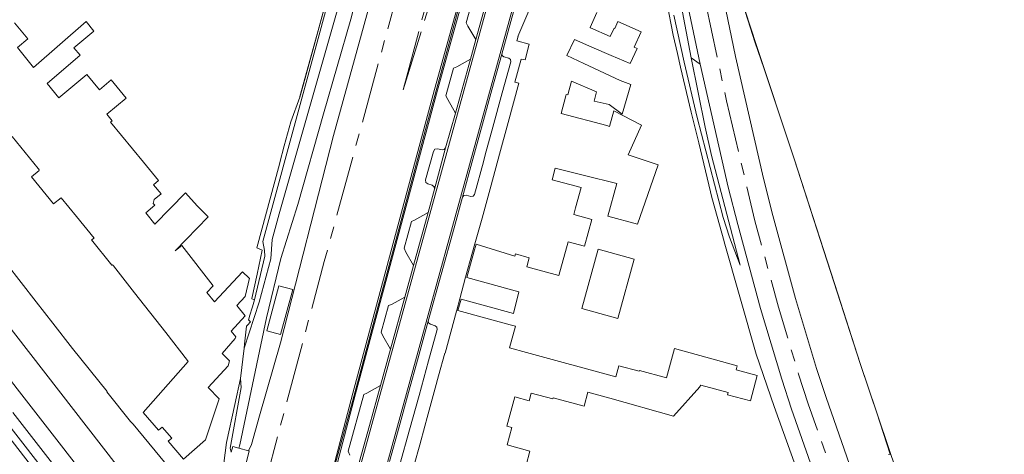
# Model space of a CAD drawing. Header units: metres. Extents: x 196496 to 197479, y 355250 to 356324.
# Tile 28 of 119: x 197199 to 197361, y 355411 to 355483. Entities that reach past the tile are written whole.
import ezdxf

# ---------------------------------------------------------------- set-up
doc = ezdxf.new("R2010")
doc.units = ezdxf.units.M
doc.linetypes.add('AM-AS', pattern=[16, 10, -2, 2, -2])
for name, color, linetype, lineweight in [('B-WE-AM-AS_SPOOR-G', 251, 'AM-AS', 9), ('B-WE-GR-BEPLANTING_CULTUUR_HEESTERS-GV', 251, 'Continuous', 9), ('B-WE-GR-GRAS-GV', 251, 'Continuous', 9), ('B-WE-GR-STRUIK-GV', 251, 'Continuous', 9), ('B-WE-GW-TALUD_KRUIN-G', 251, 'Continuous', 9), ('B-WE-IE-TERREINAFSCHEIDING_KUNSTMATIG_HEKWERK-G', 251, 'IE-TERREINAFSCHEIDING-KUNSTMATIG', 9), ('B-WE-OG-TERREIN_ERF-GV', 251, 'Continuous', 9), ('B-WE-VH-GOOT-G', 251, 'Continuous', 9), ('B-WE-VH-VERHARDING_ASFALT-GV', 251, 'Continuous', 9), ('B-WE-VH-VERHARDING_BETONSTRAATSTEEN-GV', 251, 'Continuous', 9), ('B-WE-VH-VERHARDING_HALFVERHARDING-GV', 251, 'Continuous', 9), ('B-WE-VH-VERHARDING_TEGEL-GV', 251, 'Continuous', 9)]:
    doc.layers.add(name, color=color, linetype=linetype, lineweight=lineweight)
doc.linetypes.add('IE-TERREINAFSCHEIDING-KUNSTMATIG', pattern='A,4,[82,NLCS.SHX,S=0.75,R=90,X=0,Y=0],4,-2', length=10)

msp = doc.modelspace()

# ---------------------------------------------------------------- linework, layer by layer
at = {"layer": 'B-WE-AM-AS_SPOOR-G', "flags": 128}
for points in [[(197238.595, 355404.004), (197248.905, 355442.713), (197278.517, 355551.41)], [(197261.976, 355471.187), (197274.351, 355517.627)], [(197306.55, 355517.907), (197306.994, 355514.665), (197308.501, 355504.964), (197312.044, 355485.413), (197315.456, 355469.353), (197320.14, 355449.469), (197324.023, 355435.179), (197327.37, 355424.051), (197328.983, 355419.159), (197335.749, 355399.633), (197340.316, 355387.843), (197344.644, 355377.418), (197352.617, 355359.833), (197356.383, 355351.947), (197362.313, 355340.42), (197369.178, 355327.938), (197375.186, 355317.543), (197381.586, 355307.125), (197386.159, 355300.067), (197392.789, 355290.288), (197400.531, 355279.29), (197403.863, 355274.751), (197413.122, 355262.728), (197423.797, 355249.808)], [(197261.976, 355471.187), (197276.027, 355517.071)]]:
    msp.add_lwpolyline(points, dxfattribs=at)
at = {"layer": 'B-WE-GR-BEPLANTING_CULTUUR_HEESTERS-GV', "flags": 128}
for points in [[(197273.985, 355495.916), (197267.143, 355471.224), (197253.603, 355420.903), (197248.472, 355401.329)], [(197274.467, 355495.782), (197267.626, 355471.094), (197254.087, 355420.776), (197248.956, 355401.205)], [(197248.956, 355401.205), (197254.087, 355420.776), (197267.626, 355471.094), (197274.467, 355495.782)], [(197253.125, 355410.665), (197252.84, 355411.287), (197255.446, 355420.674), (197255.96, 355420.91), (197258.177, 355422.159), (197259.834, 355428.179), (197258.563, 355430.427), (197258.296, 355430.991), (197259.515, 355435.441), (197260.004, 355435.625), (197262.218, 355436.839), (197263.653, 355442.05), (197262.386, 355444.279), (197262.135, 355444.921), (197263.354, 355449.371), (197263.845, 355449.591), (197266.066, 355450.814), (197267.124, 355454.728), (197267.07, 355455.108), (197266.771, 355455.347), (197266.007, 355455.583), (197265.698, 355455.834), (197265.652, 355456.23), (197266.948, 355460.958), (197267.216, 355461.309), (197267.652, 355461.379), (197268.404, 355461.207), (197268.756, 355461.258), (197268.981, 355461.533), (197270.603, 355467.292), (197269.329, 355469.572), (197269.036, 355470.15), (197270.3, 355474.768), (197270.825, 355474.991), (197273.069, 355476.248), (197273.965, 355479.501), (197272.678, 355481.729), (197272.381, 355482.264), (197274.945, 355491.581)]]:
    msp.add_lwpolyline(points, dxfattribs=at)
at = {"layer": 'B-WE-GR-GRAS-GV', "flags": 128}
for points in [[(197277.434, 355563.568), (197271.825, 355545.365), (197269.815, 355539.353), (197266.794, 355530.3), (197261.118, 355511.788), (197257.183, 355497.967), (197253.316, 355482.863), (197248.753, 355467.178), (197244.518, 355452.157), (197241.71, 355443.203), (197239.348, 355433.408), (197234.944, 355412.371), (197234.781, 355411.805), (197236.382, 355411.364), (197236.836, 355412.4), (197238.21, 355417.173), (197241.646, 355429.244), (197250.404, 355463.595), (197260.55, 355500.447), (197271.788, 355542.395)], [(197300.046, 355525.882), (197300.433, 355525.815), (197300.701, 355525.68), (197301.168, 355525.123), (197301.565, 355524.127), (197301.746, 355522.927), (197302.982, 355514.031), (197304.873, 355501.515), (197309.627, 355476.457), (197311.094, 355475.388), (197309.1, 355484.836), (197305.542, 355504.466), (197304.025, 355514.231), (197302.8, 355523.185), (197301.822, 355532.749)], [(197241.669, 355430.655), (197239.383, 355431.212), (197241.362, 355438.685), (197243.716, 355438.071)]]:
    msp.add_lwpolyline(points, close=True, dxfattribs=at)
for points in [[(197251.747, 355493.927), (197238.714, 355446.041), (197239.026, 355444.573), (197239.039, 355443.581), (197237.367, 355436.396), (197237.008, 355435.216), (197236.543, 355433.688), (197236.449, 355433.379), (197236.355, 355433.069), (197236.588, 355432.846), (197236.687, 355432.752), (197236.189, 355432.187), (197236.02, 355431.995), (197235.726, 355429.03), (197235.658, 355428.34), (197238.117, 355435.991), (197240.042, 355443.155), (197240.294, 355446.344), (197241.453, 355450.605), (197252.05, 355487.799)], [(197249.614, 355487.301), (197245.739, 355473.099), (197244.883, 355469.961), (197243.36, 355465.886), (197242.277, 355461.858), (197241.542, 355459.126), (197241.472, 355458.866), (197237.738, 355444.979), (197238.644, 355444.612), (197237.788, 355440.622), (197236.925, 355436.6), (197236.911, 355436.534), (197237.18, 355436.453), (197237.367, 355436.396), (197239.039, 355443.581), (197239.026, 355444.573), (197238.714, 355446.041), (197251.747, 355493.927)], [(197342.238, 355410.755), (197342.511, 355410.821), (197340.337, 355417.626), (197340.229, 355417.964), (197337.574, 355425.84), (197333.364, 355438.899), (197326.627, 355459.728), (197321.6, 355474.785), (197320.209, 355478.95), (197318.994, 355482.775), (197316.61, 355490.278)], [(197252.05, 355487.799), (197241.453, 355450.605), (197240.294, 355446.344), (197240.042, 355443.155), (197238.117, 355435.991), (197235.658, 355428.34), (197235.02, 355423.319), (197235.131, 355421.873), (197233.348, 355411.774), (197233.522, 355411.127), (197233.767, 355412.083), (197234.781, 355411.805), (197234.944, 355412.371), (197239.348, 355433.408), (197241.71, 355443.203), (197244.518, 355452.157), (197248.753, 355467.178), (197253.316, 355482.863)], [(197314.988, 355485.99), (197316.956, 355476.664), (197321.577, 355456.454), (197323.104, 355450.346), (197326.858, 355436.61), (197330.339, 355424.996), (197331.91, 355420.185), (197338.788, 355400.541)]]:
    msp.add_lwpolyline(points, dxfattribs=at)
at = {"layer": 'B-WE-GR-STRUIK-GV', "flags": 128}
msp.add_lwpolyline([(197306.748, 355483.527), (197308.464, 355475.756), (197310.61, 355466.562), (197314.908, 355450.037), (197315.944, 355446.775), (197317.728, 355442.092), (197312.986, 355460.291), (197311.916, 355464.966), (197309.627, 355476.457), (197304.873, 355501.515)], dxfattribs=at)
at = {"layer": 'B-WE-GW-TALUD_KRUIN-G', "flags": 128}
for points in [[(197235.658, 355428.34), (197238.117, 355435.991), (197240.042, 355443.155), (197240.294, 355446.344), (197241.453, 355450.605), (197252.05, 355487.799), (197267.115, 355540.108), (197269.84, 355549.89), (197269.495, 355552.892)], [(197269.815, 355539.353), (197266.794, 355530.3), (197261.118, 355511.788), (197257.183, 355497.967), (197253.316, 355482.863), (197248.753, 355467.178), (197244.518, 355452.157), (197241.71, 355443.203), (197239.348, 355433.408), (197234.944, 355412.371), (197234.781, 355411.805)], [(197317.728, 355442.092), (197312.986, 355460.291), (197311.916, 355464.966), (197309.627, 355476.457), (197304.873, 355501.515), (197302.982, 355514.031), (197301.746, 355522.927), (197301.565, 355524.127), (197301.168, 355525.123), (197300.701, 355525.68), (197300.433, 355525.815), (197300.046, 355525.882)]]:
    msp.add_lwpolyline(points, dxfattribs=at)
at = {"layer": 'B-WE-IE-TERREINAFSCHEIDING_KUNSTMATIG_HEKWERK-G', "ltscale": 0.2, "flags": 128}
for points in [[(197244.863, 355470.041), (197247.727, 355480.398), (197250.183, 355489.536), (197252.01, 355496.365), (197254.082, 355504.034), (197256.893, 355514.642), (197258.923, 355522.231), (197265.072, 355545.048), (197266.254, 355548.994), (197269.401, 355552.01), (197273.283, 355572.282), (197279.562, 355605.605), (197281.457, 355615.888), (197282.718, 355622.25), (197284.205, 355629.905), (197286.27, 355640.801), (197287.25, 355646.224), (197289.639, 355645.746), (197293.651, 355659.75), (197298.199, 355675.963), (197301.355, 355687.087), (197303.94, 355696.107), (197305.935, 355703.157), (197307.93, 355710.184), (197310.153, 355718.082), (197310.843, 355720.196), (197312.652, 355726.819), (197310.513, 355727.527), (197310.517, 355727.543), (197316.911, 355748.09), (197319.841, 355757.622), (197322.723, 355766.983), (197324.675, 355773.261), (197325.556, 355776.183), (197334.702, 355805.641), (197336.318, 355810.734), (197337.921, 355812.748), (197343.155, 355832.29), (197356.338, 355880.748), (197362.148, 355901.038), (197366.385, 355913.969), (197371.451, 355927.682), (197376.338, 355940.255), (197380.442, 355939.116)], [(197248.569, 355401.303), (197250.944, 355409.919), (197253.547, 355419.557), (197256.839, 355431.663), (197259.431, 355441.31), (197262.001, 355450.953), (197263.932, 355458.19), (197265.863, 355465.438), (197267.171, 355470.241), (197269.815, 355479.92), (197272.451, 355489.583), (197274.395, 355496.839), (197277.014, 355506.468), (197277.669, 355508.907), (197279.655, 355516.109), (197280.392, 355518.499), (197281.841, 355523.32), (197284.321, 355527.637), (197287.276, 355531.64), (197296.449, 355543.505), (197299.483, 355547.432), (197300.981, 355549.356), (197300.911, 355551.927), (197305.999, 355558.047), (197307.529, 355556.879), (197311.477, 355562.427), (197312.195, 355564.605), (197313.382, 355569.485), (197314.285, 355574.517), (197314.989, 355579.283)], [(197312.857, 355544.076), (197313.568, 355531.5), (197316.647, 355490.041), (197320.359, 355478.674), (197326.627, 355459.728), (197337.574, 355425.84), (197343.625, 355407.842), (197348.308, 355409.363)]]:
    msp.add_lwpolyline(points, dxfattribs=at)
at = {"layer": 'B-WE-OG-TERREIN_ERF-GV', "flags": 128}
for points in [[(197232.29, 355409.299), (197232.701, 355412.718), (197234.081, 355419.026), (197235.02, 355423.319), (197235.658, 355428.34), (197235.726, 355429.03), (197236.02, 355431.995), (197236.189, 355432.187), (197236.687, 355432.752), (197236.588, 355432.846), (197236.355, 355433.069), (197236.449, 355433.379), (197236.543, 355433.688), (197237.008, 355435.216), (197237.367, 355436.396), (197237.18, 355436.453), (197236.911, 355436.534), (197236.925, 355436.6), (197237.788, 355440.622), (197238.644, 355444.612), (197237.738, 355444.979), (197241.472, 355458.866), (197241.542, 355459.126), (197242.277, 355461.858), (197243.36, 355465.886), (197244.883, 355469.961), (197245.739, 355473.099), (197249.614, 355487.301)], [(197326.92, 355408.694), (197323.304, 355418.692), (197320.379, 355427.369), (197315.043, 355446.004), (197315.04, 355446.013), (197313.113, 355452.949), (197313.075, 355453.107), (197310.842, 355462.387), (197309.614, 355467.488), (197307.825, 355474.932), (197307.315, 355477.2), (197306.643, 355480.191), (197305.583, 355485.623)], [(197293.998, 355483.977), (197292.885, 355481.48), (197292.961, 355481.447), (197296.219, 355479.994), (197296.834, 355481.374), (197296.952, 355481.321), (197297.477, 355482.499), (197301.321, 355480.781), (197300.181, 355478.224), (197300.644, 355478.017), (197299.522, 355475.525), (197296.353, 355476.838), (197293.19, 355478.22), (197290.296, 355479.485), (197289.034, 355476.854), (197291.853, 355475.536), (197297.874, 355472.721), (197299.6, 355472.018), (197298.174, 355467.125), (197296.026, 355468.746), (197293.536, 355469.268), (197293.964, 355470.852), (197289.79, 355472.601), (197289.206, 355470.351), (197288.928, 355470.408), (197288.86, 355470.143), (197288.112, 355467.226), (197295.627, 355465.229), (197296.106, 355465.102), (197296.786, 355467.661), (197301.402, 355465.309), (197299.178, 355460.396), (197304.124, 355458.752), (197300.711, 355448.896), (197295.84, 355450.237), (197297.327, 355455.637), (197291.957, 355456.971), (197287.101, 355458.178), (197286.622, 355456.249), (197291.408, 355454.97), (197290.461, 355451.594), (197290.163, 355450.532), (197293.168, 355449.689), (197291.926, 355445.263), (197289.24, 355446.004), (197287.689, 355440.393), (197282.408, 355441.853), (197282.804, 355443.323), (197280.52, 355444.004), (197280.422, 355443.604), (197274.03, 355445.594), (197273.665, 355444.27), (197272.504, 355440.061), (197281.107, 355437.707), (197280.192, 355434.134), (197271.529, 355436.506), (197271.017, 355434.615), (197279.671, 355432.23), (197280.513, 355431.998), (197279.532, 355428.441), (197282.381, 355427.664), (197297.139, 355423.638), (197297.636, 355425.461), (197301.022, 355424.537), (197301.062, 355424.682), (197305.516, 355423.467), (197306.832, 355428.29), (197317.232, 355425.453), (197317.045, 355424.768), (197320.542, 355423.813), (197319.417, 355419.65), (197315.589, 355420.634), (197315.704, 355420.996), (197311.173, 355422.23), (197311.025, 355422.032), (197311.058, 355421.969), (197306.678, 355417.125), (197296.141, 355420.076), (197292.529, 355421.088), (197291.9, 355418.774), (197286.785, 355420.165), (197286.726, 355419.948), (197283.136, 355420.926), (197282.789, 355419.652), (197280.445, 355420.291), (197279.12, 355415.428), (197279.911, 355415.213), (197279.133, 355412.357), (197282.925, 355411.324), (197282.289, 355408.989)], [(197197.66, 355482.24), (197199.837, 355479.596), (197198.12, 355478.178), (197200.809, 355474.869), (197209.491, 355482.481), (197210.776, 355480.88), (197207.467, 355478.146), (197208.512, 355476.878), (197203.042, 355472.235), (197204.995, 355469.83), (197209.611, 355473.678), (197211.685, 355471.188), (197213.645, 355472.807), (197216.136, 355469.786), (197212.898, 355467.111), (197213.816, 355465.999), (197213.552, 355465.781), (197218.999, 355459.182), (197221.492, 355456.162), (197220.626, 355455.446), (197221.89, 355453.913), (197220.733, 355452.967), (197220.594, 355452.341), (197220.856, 355452.034), (197219.369, 355450.806), (197220.888, 355448.902), (197225.921, 355454.089), (197227.863, 355451.93), (197229.71, 355450.145), (197224.245, 355444.49), (197225.358, 355445.397), (197230.539, 355438.719), (197229.477, 355437.57), (197230.732, 355436.016), (197235.39, 355441.011), (197236.488, 355439.986), (197236.526, 355439.951), (197235.81, 355436.926), (197234.446, 355435.407), (197235.827, 355433.737), (197233.482, 355431.192), (197234.244, 355430.269), (197234.161, 355429.961), (197231.986, 355427.486), (197233.241, 355426.283), (197233.001, 355425.461), (197229.711, 355421.863), (197231.515, 355419.992), (197229.276, 355413.172), (197225.598, 355409.979), (197223.054, 355412.941), (197223.661, 355413.462), (197222.078, 355415.306), (197221.471, 355414.785), (197218.937, 355417.736), (197226.399, 355426.176), (197226.289, 355426.317), (197222.675, 355430.936), (197217.517, 355437.529), (197214.005, 355442.02), (197213.872, 355442.189), (197213.767, 355442.12), (197210.383, 355446.295), (197210.823, 355446.584), (197207.908, 355450.176), (197205.385, 355453.285), (197204.127, 355452.265), (197200.486, 355456.754), (197201.744, 355457.774), (197201.654, 355457.885), (197201.708, 355457.973), (197201.559, 355458.155), (197197.249, 355463.423)], [(197176.337, 355468.086), (197201.219, 355436.063), (197203.977, 355432.487), (197207.271, 355428.334), (197212.995, 355421.21), (197212.91, 355421.133), (197216.868, 355416.23), (197217.296, 355415.76), (197223.538, 355408.211)], [(197209.434, 355397.17), (197195.796, 355414.888)]]:
    msp.add_lwpolyline(points, dxfattribs=at)
msp.add_lwpolyline([(197294.205, 355444.75), (197300.171, 355443.108), (197297.463, 355433.269), (197291.497, 355434.911)], close=True, dxfattribs=at)
at = {"layer": 'B-WE-VH-GOOT-G', "flags": 128}
for points in [[(197297.339, 355541.386), (197293.026, 355535.975), (197291.025, 355533.201), (197289.282, 355530.258), (197288.015, 355527.563), (197287.464, 355526.18), (197286.934, 355524.789), (197286.59, 355523.827), (197286.272, 355522.857), (197285.976, 355521.88), (197285.696, 355520.898), (197250.683, 355393.673), (197251.756, 355391.752), (197246.768, 355376.433), (197246.506, 355376.059), (197246.08, 355375.894)], [(197298.035, 355531.959), (197294.723, 355527.446), (197292.573, 355524.22), (197290.718, 355520.797), (197289.184, 355517.219), (197287.986, 355513.532), (197249.519, 355373.741), (197249.363, 355372.713), (197249.451, 355371.676)]]:
    msp.add_lwpolyline(points, dxfattribs=at)
at = {"layer": 'B-WE-VH-VERHARDING_ASFALT-GV', "flags": 128}
for points in [[(197214.478, 355409.119), (197167.084, 355470.185)], [(197177.472, 355448.127), (197226.382, 355385.199)]]:
    msp.add_lwpolyline(points, dxfattribs=at)
at = {"layer": 'B-WE-VH-VERHARDING_BETONSTRAATSTEEN-GV', "flags": 128}
for points in [[(197249.519, 355373.741), (197287.986, 355513.532), (197289.184, 355517.219), (197290.718, 355520.797), (197292.573, 355524.22), (197294.723, 355527.446), (197298.035, 355531.959), (197298.052, 355531.982), (197298.026, 355531.995), (197297.339, 355541.386), (197293.026, 355535.975), (197291.025, 355533.201), (197289.282, 355530.258), (197288.015, 355527.563), (197287.464, 355526.18), (197286.934, 355524.789), (197286.59, 355523.827), (197286.272, 355522.857), (197285.976, 355521.88), (197285.696, 355520.898), (197250.683, 355393.673)], [(197250.683, 355393.673), (197285.696, 355520.898)], [(197287.986, 355513.532), (197249.519, 355373.741)], [(197259.688, 355409.58), (197261.268, 355415.316), (197262.838, 355421.019), (197264.416, 355426.75), (197266.096, 355432.85), (197270.395, 355448.319), (197271.746, 355453.36), (197273.488, 355459.69), (197275.074, 355465.449), (197276.639, 355471.136), (197278.272, 355477.069), (197284.529, 355499.793)], [(197275.832, 355486.284), (197273.965, 355479.501), (197273.069, 355476.248), (197270.603, 355467.292), (197268.981, 355461.533), (197267.124, 355454.728), (197266.066, 355450.814), (197263.653, 355442.05), (197262.218, 355436.839), (197259.834, 355428.179), (197258.177, 355422.159), (197256.36, 355415.559), (197254.394, 355408.421)]]:
    msp.add_lwpolyline(points, dxfattribs=at)
at = {"layer": 'B-WE-VH-VERHARDING_HALFVERHARDING-GV', "flags": 128}
for points in [[(197260.55, 355500.447), (197250.404, 355463.595), (197241.646, 355429.244), (197238.21, 355417.173), (197236.836, 355412.4), (197236.382, 355411.364), (197236.496, 355411.333), (197235.95, 355409.3)], [(197248.472, 355401.329), (197253.603, 355420.903), (197267.143, 355471.224), (197273.985, 355495.916)], [(197338.788, 355400.541), (197331.91, 355420.185), (197330.339, 355424.996), (197326.858, 355436.61), (197323.104, 355450.346), (197321.577, 355456.454), (197316.956, 355476.664), (197314.988, 355485.99)], [(197309.1, 355484.836), (197311.094, 355475.388), (197315.743, 355455.052), (197317.298, 355448.828), (197321.09, 355434.958), (197324.613, 355423.204), (197326.226, 355418.263), (197333.14, 355398.513)]]:
    msp.add_lwpolyline(points, dxfattribs=at)
at = {"layer": 'B-WE-VH-VERHARDING_TEGEL-GV', "flags": 128}
for points in [[(197218.613, 355387.394), (197081.075, 355564.647)], [(197081.075, 355564.647), (197218.613, 355387.394)], [(197284.529, 355499.793), (197278.272, 355477.069), (197278.388, 355476.801), (197278.631, 355476.639), (197279.41, 355476.407), (197279.712, 355476.164), (197279.758, 355475.779), (197278.357, 355470.663), (197276.799, 355464.974), (197275.537, 355460.367), (197275.222, 355459.212), (197273.756, 355453.836), (197273.529, 355453.547), (197273.17, 355453.471), (197272.372, 355453.69), (197271.99, 355453.657), (197271.746, 355453.36), (197270.395, 355448.319), (197266.096, 355432.85), (197266.178, 355432.524), (197266.447, 355432.322), (197267.235, 355432.072), (197267.531, 355431.826), (197267.575, 355431.444), (197266.151, 355426.273), (197264.572, 355420.541), (197263.002, 355414.839), (197261.422, 355409.102)], [(197263.783, 355409.02), (197264.691, 355412.338), (197265.54, 355415.439), (197265.93, 355416.864), (197266.436, 355418.713), (197267.262, 355421.73), (197267.823, 355423.781), (197268.853, 355427.542), (197268.918, 355427.526), (197270.753, 355434.505), (197270.801, 355434.49), (197270.853, 355434.66), (197270.805, 355434.675), (197271.316, 355436.564), (197272.289, 355440.12), (197273.82, 355445.659), (197274.995, 355449.91), (197276.484, 355455.391), (197277.869, 355460.488), (197279.305, 355465.775), (197281.063, 355472.247), (197280.446, 355472.405), (197281.479, 355476.259), (197282.122, 355476.143), (197282.818, 355478.706), (197280.767, 355479.274), (197280.987, 355479.985), (197280.939, 355480.004), (197283.245, 355485.426)], [(197206.624, 355405.802), (197197.374, 355417.715)], [(197195.796, 355414.888), (197209.434, 355397.17)]]:
    msp.add_lwpolyline(points, dxfattribs=at)

doc.saveas('drawing.dxf')
